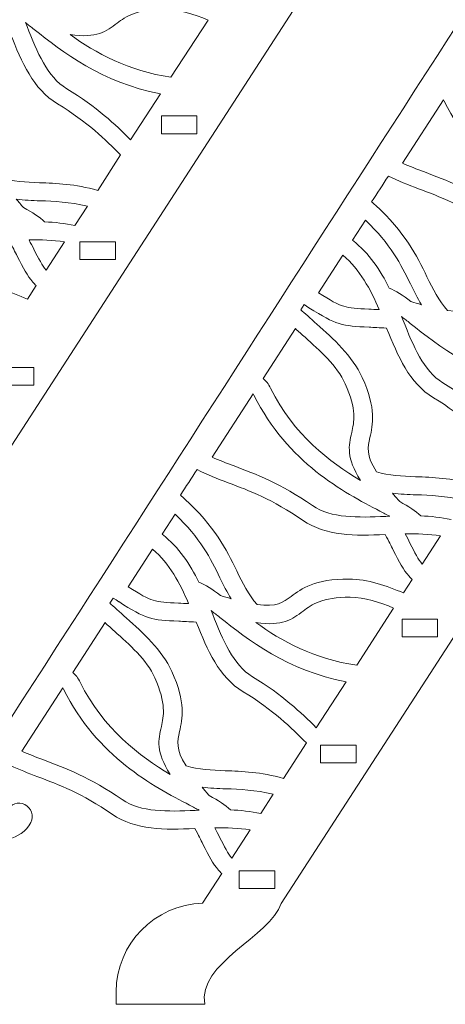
# Model space of a CAD drawing. Header units: centimetres. Extents: x -132 to 124, y -95 to 91.
# Tile 48 of 56: x 95.15 to 100.56, y 11.99 to 24.48. Entities that reach past the tile are written whole.
import ezdxf

# ---------------------------------------------------------------- set-up
doc = ezdxf.new("R2010")
doc.units = ezdxf.units.CM
doc.header["$MEASUREMENT"] = 0
doc.layers.add('Layer 1', color=7, linetype='Continuous')

msp = doc.modelspace()

# ---------------------------------------------------------------- linework, layer by layer
at = {"layer": 'Layer 1', "lineweight": 9}
for points, knots in [([(87.80346, 14.44981), (87.84525, 14.53287), (87.94625, 14.56648), (88.02983, 14.52469), (88.02983, 14.52469), (88.11341, 14.48307), (88.1465, 14.38173), (88.1047, 14.29867), (88.1047, 14.29867), (88.0455, 14.17991), (87.93928, 14.11427), (87.81913, 14.08954), (87.81913, 14.08954), (87.75645, 14.07613), (87.68854, 14.07509), (87.62411, 14.08397), (87.62411, 14.08397), (87.55968, 14.09302), (87.497, 14.112), (87.44302, 14.13864), (87.44302, 14.13864), (87.34376, 14.18862), (87.26715, 14.26837), (87.24625, 14.36989), (87.24625, 14.36989), (87.23929, 14.40367), (87.23755, 14.43884), (87.23929, 14.47471), (87.23929, 14.47471), (87.24973, 14.60583), (87.35421, 14.86458), (87.43431, 14.97254), (87.43431, 14.97254), (90.47459, 19.67157), (93.48527, 24.41343), (96.56212, 29.08791), (96.56212, 29.08791), (96.82853, 29.49275), (97.00614, 29.77084), (97.29171, 30.18979), (97.29171, 30.18979), (97.61559, 30.66446), (97.95166, 31.11476), (98.32778, 31.47938), (98.32778, 31.47938), (98.32952, 31.4813), (98.333, 31.48304), (98.33474, 31.48496), (98.33474, 31.48496), (98.53673, 31.66396), (98.7335, 31.80239), (98.92504, 31.91871), (98.92504, 31.91871), (99.11135, 32.03224), (99.29767, 32.12505), (99.48225, 32.21455), (99.48225, 32.21455), (99.48573, 32.21664), (99.49095, 32.21838), (99.49444, 32.21995)], [0, 0, 0, 0, 0.0625, 0.0625, 0.0625, 0.0625, 0.125, 0.125, 0.125, 0.125, 0.1875, 0.1875, 0.1875, 0.1875, 0.25, 0.25, 0.25, 0.25, 0.3125, 0.3125, 0.3125, 0.3125, 0.375, 0.375, 0.375, 0.375, 0.4375, 0.4375, 0.4375, 0.4375, 0.5, 0.5, 0.5, 0.5, 0.5625, 0.5625, 0.5625, 0.5625, 0.625, 0.625, 0.625, 0.625, 0.6875, 0.6875, 0.6875, 0.6875, 0.75, 0.75, 0.75, 0.75, 0.8125, 0.8125, 0.8125, 0.8125, 0.875, 0.875, 0.875, 0.875, 1, 1, 1, 1]), ([(94.99322, 14.44981), (95.03501, 14.53287), (95.136, 14.56648), (95.21959, 14.52469), (95.21959, 14.52469), (95.30317, 14.48307), (95.33625, 14.38173), (95.29446, 14.29867), (95.29446, 14.29867), (95.23526, 14.17991), (95.12904, 14.11427), (95.00889, 14.08954), (95.00889, 14.08954), (94.94621, 14.07613), (94.87829, 14.07509), (94.81213, 14.08397), (94.81213, 14.08397), (94.7477, 14.09302), (94.68501, 14.112), (94.63277, 14.13864), (94.63277, 14.13864), (94.53178, 14.18862), (94.4569, 14.26837), (94.43601, 14.36989), (94.43601, 14.36989), (94.42904, 14.40367), (94.4273, 14.43884), (94.42904, 14.47471), (94.42904, 14.47471), (94.43775, 14.60583), (94.54397, 14.86458), (94.62233, 14.97254), (94.62233, 14.97254), (97.66261, 19.67157), (100.67503, 24.41343), (103.75013, 29.08791), (103.75013, 29.08791), (104.01655, 29.49275), (104.1959, 29.77084), (104.48147, 30.18979), (104.48147, 30.18979), (104.80535, 30.66446), (105.14142, 31.11476), (105.51753, 31.47938), (105.51753, 31.47938), (105.51927, 31.4813), (105.52102, 31.48304), (105.52276, 31.48496), (105.52276, 31.48496), (105.72649, 31.66396), (105.92151, 31.80239), (106.11305, 31.91871), (106.11305, 31.91871), (106.30111, 32.03224), (106.48569, 32.12505), (106.672, 32.21455), (106.672, 32.21455), (106.67549, 32.21664), (106.67897, 32.21838), (106.68419, 32.21995)], [0, 0, 0, 0, 0.0625, 0.0625, 0.0625, 0.0625, 0.125, 0.125, 0.125, 0.125, 0.1875, 0.1875, 0.1875, 0.1875, 0.25, 0.25, 0.25, 0.25, 0.3125, 0.3125, 0.3125, 0.3125, 0.375, 0.375, 0.375, 0.375, 0.4375, 0.4375, 0.4375, 0.4375, 0.5, 0.5, 0.5, 0.5, 0.5625, 0.5625, 0.5625, 0.5625, 0.625, 0.625, 0.625, 0.625, 0.6875, 0.6875, 0.6875, 0.6875, 0.75, 0.75, 0.75, 0.75, 0.8125, 0.8125, 0.8125, 0.8125, 0.875, 0.875, 0.875, 0.875, 1, 1, 1, 1]), ([(95.35715, 28.80808), (95.35715, 28.80808), (94.89919, 28.80843), (94.89919, 28.80843), (94.89919, 28.80843), (94.89919, 28.80843), (84.83283, 13.27253), (84.83283, 13.27253)], [0, 0, 0, 0, 0.33333333, 0.33333333, 0.33333333, 0.33333333, 1, 1, 1, 1]), ([(101.8086, 28.80808), (101.8086, 28.80808), (101.35064, 28.80843), (101.35064, 28.80843), (101.35064, 28.80843), (101.35064, 28.80843), (91.28429, 13.27253), (91.28429, 13.27253)], [0, 0, 0, 0, 0.33333333, 0.33333333, 0.33333333, 0.33333333, 1, 1, 1, 1]), ([(108.99662, 28.80808), (108.99662, 28.80808), (108.5404, 28.80843), (108.5404, 28.80843), (108.5404, 28.80843), (108.5404, 28.80843), (98.47404, 13.27253), (98.47404, 13.27253)], [0, 0, 0, 0, 0.33333333, 0.33333333, 0.33333333, 0.33333333, 1, 1, 1, 1]), ([(97.07405, 23.75105), (96.53426, 23.82749), (96.11635, 24.06396), (95.79421, 24.29189), (95.79421, 24.29189), (96.1355, 24.24313), (96.25391, 24.33281), (96.39321, 24.43781), (96.39321, 24.43781), (96.50291, 24.52035), (96.63003, 24.61507), (96.99221, 24.6149), (96.99221, 24.6149), (97.17156, 24.6149), (97.36659, 24.5496), (97.5442, 24.4756)], [0, 0, 0, 0, 0.2, 0.2, 0.2, 0.2, 0.4, 0.4, 0.4, 0.4, 0.6, 0.6, 0.6, 0.6, 1, 1, 1, 1]), ([(93.96935, 24.51251), (94.01288, 24.47194), (94.07905, 24.41343), (94.15392, 24.34691), (94.15392, 24.34691), (94.35591, 24.16809), (94.60491, 23.94572), (94.7268, 23.67252), (94.7268, 23.67252), (94.9079, 23.27045), (94.86436, 23.07769), (94.82606, 22.90983), (94.82606, 22.90983), (94.7982, 22.79143), (94.77556, 22.68921), (94.9079, 22.47504), (94.9079, 22.47504), (95.06984, 22.42593), (95.23003, 22.42001), (95.4059, 22.41339), (95.4059, 22.41339), (95.62182, 22.40538), (95.85515, 22.39668), (96.14421, 22.31553)], [0, 0, 0, 0, 0.14285714, 0.14285714, 0.14285714, 0.14285714, 0.28571429, 0.28571429, 0.28571429, 0.28571429, 0.42857143, 0.42857143, 0.42857143, 0.42857143, 0.57142857, 0.57142857, 0.57142857, 0.57142857, 0.71428571, 0.71428571, 0.71428571, 0.71428571, 1, 1, 1, 1]), ([(96.435, 22.76513), (96.24346, 22.95876), (96.01709, 23.18147), (95.63401, 23.41411), (95.63401, 23.41411), (95.32232, 23.60374), (95.18128, 23.9398), (95.03849, 24.29781), (95.03849, 24.29781), (94.94272, 24.30391), (94.87481, 24.30721), (94.81735, 24.31), (94.81735, 24.31), (94.64148, 24.31818), (94.54223, 24.32289), (94.43427, 24.35649), (94.43427, 24.35649), (94.32805, 24.38958), (94.22706, 24.44617), (94.05293, 24.55761)], [0, 0, 0, 0, 0.16666667, 0.16666667, 0.16666667, 0.16666667, 0.33333333, 0.33333333, 0.33333333, 0.33333333, 0.5, 0.5, 0.5, 0.5, 0.66666667, 0.66666667, 0.66666667, 0.66666667, 1, 1, 1, 1]), ([(95.22829, 24.44373), (95.26138, 24.41726), (95.29794, 24.38818), (95.33799, 24.35736), (95.33799, 24.35736), (95.68799, 24.0812), (96.19819, 23.67826), (96.93997, 23.54262)], [0, 0, 0, 0, 0.33333333, 0.33333333, 0.33333333, 0.33333333, 1, 1, 1, 1]), ([(96.56037, 22.95859), (96.36709, 23.15257), (96.1355, 23.37232), (95.75068, 23.60582), (95.75068, 23.60582), (95.50342, 23.7561), (95.37804, 24.06744), (95.24745, 24.39654)], [0, 0, 0, 0, 0.33333333, 0.33333333, 0.33333333, 0.33333333, 1, 1, 1, 1]), ([(102.26656, 21.91173), (102.22825, 21.9321), (102.18646, 21.9537), (102.14293, 21.97668), (102.14293, 21.97668), (101.68149, 22.21802), (100.97104, 22.58857), (100.54269, 23.44615), (100.54269, 23.44615), (100.54095, 23.45259), (100.53746, 23.45834), (100.53398, 23.46356)], [0, 0, 0, 0, 0.25, 0.25, 0.25, 0.25, 0.5, 0.5, 0.5, 0.5, 1, 1, 1, 1]), ([(96.95216, 23.26035), (97.10191, 23.26035), (97.25166, 23.26035), (97.40141, 23.26035), (97.40141, 23.26035), (97.40141, 23.18531), (97.40141, 23.11026), (97.40141, 23.03521), (97.40141, 23.03521), (97.25166, 23.03521), (97.10191, 23.03521), (96.95216, 23.03521), (96.95216, 23.03521), (96.95216, 23.11026), (96.95216, 23.18531), (96.95216, 23.26035)], [0, 0, 0, 0, 0.2, 0.2, 0.2, 0.2, 0.4, 0.4, 0.4, 0.4, 0.6, 0.6, 0.6, 0.6, 1, 1, 1, 1]), ([(100.01334, 22.66083), (100.1004, 22.62148), (100.19269, 22.58683), (100.2902, 22.54991), (100.2902, 22.54991), (100.56358, 22.44648), (100.8805, 22.3272), (101.28796, 22.04685), (101.28796, 22.04685), (101.52477, 21.88265), (101.86084, 21.89589), (102.21432, 21.90964)], [0, 0, 0, 0, 0.25, 0.25, 0.25, 0.25, 0.5, 0.5, 0.5, 0.5, 1, 1, 1, 1]), ([(95.36237, 21.10883), (95.34844, 21.12293), (95.33451, 21.13703), (95.32232, 21.15166), (95.32232, 21.15166), (95.24745, 21.23646), (95.20217, 21.32527), (95.12207, 21.48216), (95.12207, 21.48216), (95.09596, 21.53405), (95.06461, 21.59499), (95.02108, 21.6791), (95.02108, 21.6791), (94.63626, 21.66395), (94.27059, 21.65524), (93.97109, 21.86228), (93.97109, 21.86228), (93.59149, 22.12399), (93.2885, 22.23805), (93.02905, 22.33643), (93.02905, 22.33643), (92.89149, 22.38797), (92.76612, 22.43551), (92.64423, 22.49715)], [0, 0, 0, 0, 0.14285714, 0.14285714, 0.14285714, 0.14285714, 0.28571429, 0.28571429, 0.28571429, 0.28571429, 0.42857143, 0.42857143, 0.42857143, 0.42857143, 0.57142857, 0.57142857, 0.57142857, 0.57142857, 0.71428571, 0.71428571, 0.71428571, 0.71428571, 1, 1, 1, 1]), ([(99.83399, 22.49715), (99.76259, 22.38849), (99.6912, 22.27966), (99.61981, 22.17118), (99.61981, 22.17118), (99.63548, 22.15673), (99.65289, 22.14228), (99.66856, 22.128)], [0, 0, 0, 0, 0.33333333, 0.33333333, 0.33333333, 0.33333333, 1, 1, 1, 1]), ([(102.55213, 21.10883), (102.53646, 21.12293), (102.52427, 21.13703), (102.51034, 21.15166), (102.51034, 21.15166), (102.43546, 21.23646), (102.39193, 21.32527), (102.31183, 21.48216), (102.31183, 21.48216), (102.28571, 21.53405), (102.25437, 21.59499), (102.21084, 21.6791), (102.21084, 21.6791), (101.82427, 21.66395), (101.46034, 21.65524), (101.1591, 21.86228), (101.1591, 21.86228), (100.7795, 22.12399), (100.47826, 22.23805), (100.21707, 22.33643), (100.21707, 22.33643), (100.08125, 22.38797), (99.95588, 22.43551), (99.83399, 22.49715)], [0, 0, 0, 0, 0.14285714, 0.14285714, 0.14285714, 0.14285714, 0.28571429, 0.28571429, 0.28571429, 0.28571429, 0.42857143, 0.42857143, 0.42857143, 0.42857143, 0.57142857, 0.57142857, 0.57142857, 0.57142857, 0.71428571, 0.71428571, 0.71428571, 0.71428571, 1, 1, 1, 1]), ([(92.47881, 22.128), (92.85492, 21.78845), (93.00293, 21.48773), (93.13527, 21.22027), (93.13527, 21.22027), (93.21189, 21.06303), (93.28328, 20.91815), (93.39472, 20.79087), (93.39472, 20.79087), (93.64373, 20.75726), (93.72905, 20.82029), (93.82482, 20.89325), (93.82482, 20.89325), (93.96238, 20.99669), (94.12084, 21.11579), (94.56138, 21.11544), (94.56138, 21.11544), (94.7982, 21.11527), (95.04023, 21.0289), (95.25267, 20.93818)], [0, 0, 0, 0, 0.16666667, 0.16666667, 0.16666667, 0.16666667, 0.33333333, 0.33333333, 0.33333333, 0.33333333, 0.5, 0.5, 0.5, 0.5, 0.66666667, 0.66666667, 0.66666667, 0.66666667, 1, 1, 1, 1]), ([(96.01361, 22.11476), (95.7855, 22.17031), (95.59222, 22.17745), (95.41287, 22.18389), (95.41287, 22.18389), (95.31013, 22.1879), (95.21088, 22.19155), (95.11163, 22.20322), (95.11163, 22.20322), (95.13949, 22.17014), (95.17083, 22.13514), (95.20391, 22.09822), (95.20391, 22.09822), (95.3171, 22.03606), (95.40939, 21.97929), (95.47033, 21.91591), (95.47033, 21.91591), (95.59919, 21.91138), (95.72804, 21.89867), (95.85515, 21.87029)], [0, 0, 0, 0, 0.16666667, 0.16666667, 0.16666667, 0.16666667, 0.33333333, 0.33333333, 0.33333333, 0.33333333, 0.5, 0.5, 0.5, 0.5, 0.66666667, 0.66666667, 0.66666667, 0.66666667, 1, 1, 1, 1]), ([(99.66856, 22.128), (100.04294, 21.78845), (100.19269, 21.48773), (100.32329, 21.22027), (100.32329, 21.22027), (100.40164, 21.06303), (100.47304, 20.91815), (100.58448, 20.79087), (100.58448, 20.79087), (100.83348, 20.75726), (100.91706, 20.82029), (101.01458, 20.89325), (101.01458, 20.89325), (101.15214, 20.99669), (101.31059, 21.11579), (101.75114, 21.11544), (101.75114, 21.11544), (101.98795, 21.11527), (102.22999, 21.0289), (102.44069, 20.93818)], [0, 0, 0, 0, 0.16666667, 0.16666667, 0.16666667, 0.16666667, 0.33333333, 0.33333333, 0.33333333, 0.33333333, 0.5, 0.5, 0.5, 0.5, 0.66666667, 0.66666667, 0.66666667, 0.66666667, 1, 1, 1, 1]), ([(99.54319, 21.93611), (99.86185, 21.63852), (99.99418, 21.37106), (100.11259, 21.13251), (100.11259, 21.13251), (100.15786, 21.04004), (100.2014, 20.95124), (100.25189, 20.86557), (100.25189, 20.86557), (100.2101, 20.87758), (100.16657, 20.89099), (100.11956, 20.90597), (100.11956, 20.90597), (100.01682, 20.98485), (99.92627, 21.04527), (99.84443, 21.07574), (99.84443, 21.07574), (99.73299, 21.30211), (99.59195, 21.51576), (99.37951, 21.68258)], [0, 0, 0, 0, 0.16666667, 0.16666667, 0.16666667, 0.16666667, 0.33333333, 0.33333333, 0.33333333, 0.33333333, 0.5, 0.5, 0.5, 0.5, 0.66666667, 0.66666667, 0.66666667, 0.66666667, 1, 1, 1, 1]), ([(95.72108, 21.6629), (95.57481, 21.68623), (95.42332, 21.68989), (95.27357, 21.68728), (95.27357, 21.68728), (95.29446, 21.64636), (95.31536, 21.60753), (95.33277, 21.57218), (95.33277, 21.57218), (95.39894, 21.44158), (95.43725, 21.36497), (95.48949, 21.30385)], [0, 0, 0, 0, 0.25, 0.25, 0.25, 0.25, 0.5, 0.5, 0.5, 0.5, 1, 1, 1, 1]), ([(95.91784, 21.66447), (96.06933, 21.66447), (96.21908, 21.66447), (96.36883, 21.66447), (96.36883, 21.66447), (96.36883, 21.58942), (96.36883, 21.51437), (96.36883, 21.43949), (96.36883, 21.43949), (96.21908, 21.43949), (96.06933, 21.43949), (95.91784, 21.43949), (95.91784, 21.43949), (95.91784, 21.51437), (95.91784, 21.58942), (95.91784, 21.66447)], [0, 0, 0, 0, 0.2, 0.2, 0.2, 0.2, 0.4, 0.4, 0.4, 0.4, 0.6, 0.6, 0.6, 0.6, 1, 1, 1, 1]), ([(99.25588, 21.49226), (99.47354, 21.31168), (99.60588, 21.06059), (99.71558, 20.80306), (99.71558, 20.80306), (99.67031, 20.80532), (99.62503, 20.80741), (99.58672, 20.80932), (99.58672, 20.80932), (99.43349, 20.81664), (99.34643, 20.82064), (99.26633, 20.84554), (99.26633, 20.84554), (99.18623, 20.87027), (99.10091, 20.91955), (98.94767, 21.01636)], [0, 0, 0, 0, 0.2, 0.2, 0.2, 0.2, 0.4, 0.4, 0.4, 0.4, 0.6, 0.6, 0.6, 0.6, 1, 1, 1, 1]), ([(98.82578, 20.8283), (98.82578, 20.8283), (98.82578, 20.82813), (98.82578, 20.82813), (98.82578, 20.82813), (98.82578, 20.82813), (98.7927, 20.84937), (98.7927, 20.84937), (98.7927, 20.84937), (98.7927, 20.84937), (98.76658, 20.86661), (98.76658, 20.86661)], [0, 0, 0, 0, 0.25, 0.25, 0.25, 0.25, 0.5, 0.5, 0.5, 0.5, 1, 1, 1, 1]), ([(98.72305, 20.80079), (98.76658, 20.76039), (98.84145, 20.69457), (98.92678, 20.61761), (98.92678, 20.61761), (99.12877, 20.43895), (99.37777, 20.21659), (99.5014, 19.94321), (99.5014, 19.94321), (99.68075, 19.54115), (99.63722, 19.34856), (99.59891, 19.18053), (99.59891, 19.18053), (99.57105, 19.06212), (99.54842, 18.96008), (99.68075, 18.74573), (99.68075, 18.74573), (99.84269, 18.69663), (100.00463, 18.69071), (100.17876, 18.68426), (100.17876, 18.68426), (100.39468, 18.67625), (100.62975, 18.66755), (100.91706, 18.58623)], [0, 0, 0, 0, 0.14285714, 0.14285714, 0.14285714, 0.14285714, 0.28571429, 0.28571429, 0.28571429, 0.28571429, 0.42857143, 0.42857143, 0.42857143, 0.42857143, 0.57142857, 0.57142857, 0.57142857, 0.57142857, 0.71428571, 0.71428571, 0.71428571, 0.71428571, 1, 1, 1, 1]), ([(101.20786, 19.03583), (101.01632, 19.22963), (100.78995, 19.45217), (100.40687, 19.68498), (100.40687, 19.68498), (100.09518, 19.8746), (99.95588, 20.21067), (99.81135, 20.56868), (99.81135, 20.56868), (99.71558, 20.57477), (99.64767, 20.57808), (99.59021, 20.58069), (99.59021, 20.58069), (99.41434, 20.58905), (99.31508, 20.59375), (99.20712, 20.62736), (99.20712, 20.62736), (99.10091, 20.66027), (99.00165, 20.71686), (98.82578, 20.8283)], [0, 0, 0, 0, 0.16666667, 0.16666667, 0.16666667, 0.16666667, 0.33333333, 0.33333333, 0.33333333, 0.33333333, 0.5, 0.5, 0.5, 0.5, 0.66666667, 0.66666667, 0.66666667, 0.66666667, 1, 1, 1, 1]), ([(100.00115, 20.71442), (100.03423, 20.68796), (100.07254, 20.65888), (100.11085, 20.62823), (100.11085, 20.62823), (100.46085, 20.35189), (100.97104, 19.94896), (101.71283, 19.81331)], [0, 0, 0, 0, 0.33333333, 0.33333333, 0.33333333, 0.33333333, 1, 1, 1, 1]), ([(101.33323, 19.22928), (101.13995, 19.42344), (100.90836, 19.64301), (100.52353, 19.87652), (100.52353, 19.87652), (100.27627, 20.02697), (100.15264, 20.33813), (100.0203, 20.66724)], [0, 0, 0, 0, 0.33333333, 0.33333333, 0.33333333, 0.33333333, 1, 1, 1, 1]), ([(98.24419, 19.93015), (98.28076, 19.9002), (98.3121, 19.85963), (98.33822, 19.80652), (98.33822, 19.80652), (98.63598, 19.21135), (99.08872, 18.86779), (99.47876, 18.63794), (99.47876, 18.63794), (99.29593, 18.92874), (99.32901, 19.07431), (99.36732, 19.24426), (99.36732, 19.24426), (99.39867, 19.37816), (99.43349, 19.53175), (99.28548, 19.86329), (99.28548, 19.86329), (99.18275, 20.08878), (98.95638, 20.2906), (98.77529, 20.45271), (98.77529, 20.45271), (98.73175, 20.49084), (98.6917, 20.52706), (98.6534, 20.56206)], [0, 0, 0, 0, 0.14285714, 0.14285714, 0.14285714, 0.14285714, 0.28571429, 0.28571429, 0.28571429, 0.28571429, 0.42857143, 0.42857143, 0.42857143, 0.42857143, 0.57142857, 0.57142857, 0.57142857, 0.57142857, 0.71428571, 0.71428571, 0.71428571, 0.71428571, 1, 1, 1, 1]), ([(94.88526, 20.06858), (95.03501, 20.06858), (95.18476, 20.06858), (95.33451, 20.06858), (95.33451, 20.06858), (95.33451, 19.99371), (95.33451, 19.91866), (95.33451, 19.84343), (95.33451, 19.84343), (95.18476, 19.84343), (95.03501, 19.84343), (94.88526, 19.84343), (94.88526, 19.84343), (94.88526, 19.91866), (94.88526, 19.99371), (94.88526, 20.06858)], [0, 0, 0, 0, 0.2, 0.2, 0.2, 0.2, 0.4, 0.4, 0.4, 0.4, 0.6, 0.6, 0.6, 0.6, 1, 1, 1, 1]), ([(99.84966, 18.18243), (99.81135, 18.2028), (99.76956, 18.22456), (99.72603, 18.24738), (99.72603, 18.24738), (99.26459, 18.48872), (98.55588, 18.85926), (98.12753, 19.71702), (98.12753, 19.71702), (98.12405, 19.72329), (98.12056, 19.72921), (98.11708, 19.73443)], [0, 0, 0, 0, 0.25, 0.25, 0.25, 0.25, 0.5, 0.5, 0.5, 0.5, 1, 1, 1, 1]), ([(97.59644, 18.9317), (97.68524, 18.89235), (97.77753, 18.85752), (97.87504, 18.82061), (97.87504, 18.82061), (98.14842, 18.71735), (98.46534, 18.5979), (98.87106, 18.31772), (98.87106, 18.31772), (99.10961, 18.15352), (99.44394, 18.16658), (99.79916, 18.18051)], [0, 0, 0, 0, 0.25, 0.25, 0.25, 0.25, 0.5, 0.5, 0.5, 0.5, 1, 1, 1, 1]), ([(97.4049, 18.77376), (97.33525, 18.66581), (97.26385, 18.55802), (97.1942, 18.45041), (97.1942, 18.45041), (97.21336, 18.433), (97.23251, 18.41593), (97.25166, 18.39887)], [0, 0, 0, 0, 0.33333333, 0.33333333, 0.33333333, 0.33333333, 1, 1, 1, 1]), ([(100.13523, 17.37952), (100.1213, 17.39362), (100.10737, 17.40773), (100.09518, 17.42253), (100.09518, 17.42253), (100.0203, 17.50716), (99.97503, 17.59596), (99.89493, 17.75285), (99.89493, 17.75285), (99.86881, 17.80492), (99.83921, 17.86569), (99.79394, 17.94979), (99.79394, 17.94979), (99.40911, 17.93481), (99.04518, 17.92593), (98.74394, 18.13315), (98.74394, 18.13315), (98.36434, 18.39469), (98.0631, 18.50874), (97.80191, 18.60712), (97.80191, 18.60712), (97.66087, 18.66023), (97.53201, 18.70916), (97.4049, 18.77376)], [0, 0, 0, 0, 0.14285714, 0.14285714, 0.14285714, 0.14285714, 0.28571429, 0.28571429, 0.28571429, 0.28571429, 0.42857143, 0.42857143, 0.42857143, 0.42857143, 0.57142857, 0.57142857, 0.57142857, 0.57142857, 0.71428571, 0.71428571, 0.71428571, 0.71428571, 1, 1, 1, 1]), ([(97.25166, 18.39887), (97.62778, 18.05932), (97.77579, 17.75842), (97.90813, 17.49114), (97.90813, 17.49114), (97.98474, 17.33372), (98.05614, 17.18902), (98.16758, 17.06174), (98.16758, 17.06174), (98.41658, 17.02813), (98.5019, 17.09099), (98.59768, 17.16412), (98.59768, 17.16412), (98.73524, 17.26756), (98.89369, 17.38648), (99.33424, 17.38614), (99.33424, 17.38614), (99.57279, 17.38614), (99.81309, 17.29959), (100.02553, 17.20905)], [0, 0, 0, 0, 0.16666667, 0.16666667, 0.16666667, 0.16666667, 0.33333333, 0.33333333, 0.33333333, 0.33333333, 0.5, 0.5, 0.5, 0.5, 0.66666667, 0.66666667, 0.66666667, 0.66666667, 1, 1, 1, 1]), ([(100.78647, 18.38563), (100.55836, 18.44101), (100.36508, 18.44814), (100.18573, 18.45476), (100.18573, 18.45476), (100.08299, 18.45859), (99.98374, 18.46225), (99.88448, 18.47409), (99.88448, 18.47409), (99.91234, 18.44083), (99.94369, 18.40601), (99.97677, 18.36926), (99.97677, 18.36926), (100.08995, 18.30693), (100.18224, 18.24999), (100.24319, 18.18678), (100.24319, 18.18678), (100.37204, 18.18208), (100.5009, 18.16937), (100.62801, 18.14116)], [0, 0, 0, 0, 0.16666667, 0.16666667, 0.16666667, 0.16666667, 0.33333333, 0.33333333, 0.33333333, 0.33333333, 0.5, 0.5, 0.5, 0.5, 0.66666667, 0.66666667, 0.66666667, 0.66666667, 1, 1, 1, 1]), ([(97.12803, 18.20698), (97.44669, 17.90939), (97.57902, 17.64193), (97.69569, 17.40338), (97.69569, 17.40338), (97.74096, 17.31074), (97.7845, 17.22193), (97.83673, 17.13644), (97.83673, 17.13644), (97.79494, 17.14828), (97.74967, 17.16169), (97.70266, 17.17683), (97.70266, 17.17683), (97.59992, 17.25554), (97.51111, 17.31614), (97.42753, 17.34661), (97.42753, 17.34661), (97.31609, 17.5728), (97.17679, 17.78663), (96.96435, 17.95345)], [0, 0, 0, 0, 0.16666667, 0.16666667, 0.16666667, 0.16666667, 0.33333333, 0.33333333, 0.33333333, 0.33333333, 0.5, 0.5, 0.5, 0.5, 0.66666667, 0.66666667, 0.66666667, 0.66666667, 1, 1, 1, 1]), ([(100.49393, 17.9336), (100.34766, 17.95693), (100.19791, 17.96076), (100.04816, 17.95815), (100.04816, 17.95815), (100.06906, 17.91723), (100.08821, 17.87822), (100.10563, 17.84288), (100.10563, 17.84288), (100.17179, 17.71228), (100.2101, 17.63584), (100.26234, 17.57454)], [0, 0, 0, 0, 0.25, 0.25, 0.25, 0.25, 0.5, 0.5, 0.5, 0.5, 1, 1, 1, 1]), ([(96.84072, 17.76312), (97.05838, 17.58238), (97.18898, 17.33129), (97.29868, 17.07375), (97.29868, 17.07375), (97.2534, 17.07619), (97.20987, 17.07828), (97.16982, 17.08019), (97.16982, 17.08019), (97.01659, 17.08733), (96.92953, 17.09151), (96.84943, 17.11624), (96.84943, 17.11624), (96.77107, 17.14096), (96.68401, 17.19024), (96.53251, 17.28723)], [0, 0, 0, 0, 0.2, 0.2, 0.2, 0.2, 0.4, 0.4, 0.4, 0.4, 0.6, 0.6, 0.6, 0.6, 1, 1, 1, 1]), ([(96.41062, 17.09917), (96.41062, 17.09917), (96.41062, 17.09882), (96.41062, 17.09882), (96.41062, 17.09882), (96.41062, 17.09882), (96.37754, 17.12024), (96.37754, 17.12024), (96.37754, 17.12024), (96.37754, 17.12024), (96.34097, 17.14358), (96.34097, 17.14358)], [0, 0, 0, 0, 0.25, 0.25, 0.25, 0.25, 0.5, 0.5, 0.5, 0.5, 1, 1, 1, 1]), ([(99.43175, 16.29261), (98.89195, 16.36923), (98.4723, 16.60552), (98.15191, 16.83345), (98.15191, 16.83345), (98.49146, 16.7847), (98.61161, 16.87437), (98.75091, 16.9792), (98.75091, 16.9792), (98.86061, 17.06174), (98.98598, 17.15664), (99.34991, 17.15629), (99.34991, 17.15629), (99.52926, 17.15629), (99.72254, 17.09116), (99.90015, 17.01716)], [0, 0, 0, 0, 0.2, 0.2, 0.2, 0.2, 0.4, 0.4, 0.4, 0.4, 0.6, 0.6, 0.6, 0.6, 1, 1, 1, 1]), ([(96.29918, 17.07915), (96.34097, 17.0398), (96.41933, 16.97032), (96.51162, 16.8883), (96.51162, 16.8883), (96.71187, 16.70965), (96.96261, 16.48729), (97.0845, 16.21408), (97.0845, 16.21408), (97.26559, 15.81184), (97.22032, 15.61926), (97.18201, 15.4514), (97.18201, 15.4514), (97.15589, 15.33299), (97.13152, 15.23078), (97.26559, 15.0166), (97.26559, 15.0166), (97.42579, 14.96749), (97.58773, 14.96157), (97.7636, 14.95496), (97.7636, 14.95496), (97.97778, 14.94695), (98.21285, 14.93824), (98.5019, 14.8571)], [0, 0, 0, 0, 0.14285714, 0.14285714, 0.14285714, 0.14285714, 0.28571429, 0.28571429, 0.28571429, 0.28571429, 0.42857143, 0.42857143, 0.42857143, 0.42857143, 0.57142857, 0.57142857, 0.57142857, 0.57142857, 0.71428571, 0.71428571, 0.71428571, 0.71428571, 1, 1, 1, 1]), ([(98.7927, 15.30652), (98.59942, 15.50033), (98.37479, 15.72286), (97.99171, 15.95567), (97.99171, 15.95567), (97.68002, 16.1453), (97.53898, 16.48137), (97.39445, 16.83937), (97.39445, 16.83937), (97.30042, 16.84564), (97.23251, 16.84878), (97.17331, 16.85156), (97.17331, 16.85156), (96.99744, 16.85975), (96.89818, 16.86445), (96.79022, 16.89805), (96.79022, 16.89805), (96.68575, 16.93097), (96.58475, 16.98773), (96.41062, 17.09917)], [0, 0, 0, 0, 0.16666667, 0.16666667, 0.16666667, 0.16666667, 0.33333333, 0.33333333, 0.33333333, 0.33333333, 0.5, 0.5, 0.5, 0.5, 0.66666667, 0.66666667, 0.66666667, 0.66666667, 1, 1, 1, 1]), ([(97.58425, 16.98529), (97.61907, 16.95883), (97.65564, 16.92957), (97.69395, 16.89893), (97.69395, 16.89893), (98.04395, 16.62276), (98.55588, 16.21965), (99.29593, 16.08418)], [0, 0, 0, 0, 0.33333333, 0.33333333, 0.33333333, 0.33333333, 1, 1, 1, 1]), ([(98.91807, 15.50015), (98.72305, 15.69413), (98.49146, 15.91371), (98.10837, 16.14739), (98.10837, 16.14739), (97.86111, 16.29766), (97.73574, 16.609), (97.6034, 16.9381)], [0, 0, 0, 0, 0.33333333, 0.33333333, 0.33333333, 0.33333333, 1, 1, 1, 1]), ([(100.00811, 16.87681), (100.15786, 16.87681), (100.30762, 16.87681), (100.45737, 16.87681), (100.45737, 16.87681), (100.45737, 16.80194), (100.45737, 16.72689), (100.45737, 16.65184), (100.45737, 16.65184), (100.30762, 16.65184), (100.15786, 16.65184), (100.00811, 16.65184), (100.00811, 16.65184), (100.00811, 16.72689), (100.00811, 16.80194), (100.00811, 16.87681)], [0, 0, 0, 0, 0.2, 0.2, 0.2, 0.2, 0.4, 0.4, 0.4, 0.4, 0.6, 0.6, 0.6, 0.6, 1, 1, 1, 1]), ([(95.82904, 16.20102), (95.86386, 16.1709), (95.8952, 16.1305), (95.92132, 16.07721), (95.92132, 16.07721), (96.21908, 15.48222), (96.67356, 15.13866), (97.06361, 14.90864), (97.06361, 14.90864), (96.87903, 15.19943), (96.91385, 15.345), (96.95216, 15.51513), (96.95216, 15.51513), (96.98176, 15.64886), (97.01659, 15.80244), (96.86858, 16.13415), (96.86858, 16.13415), (96.76759, 16.35965), (96.54122, 16.56129), (96.35839, 16.7234), (96.35839, 16.7234), (96.31659, 16.76154), (96.2748, 16.79776), (96.23824, 16.83276)], [0, 0, 0, 0, 0.14285714, 0.14285714, 0.14285714, 0.14285714, 0.28571429, 0.28571429, 0.28571429, 0.28571429, 0.42857143, 0.42857143, 0.42857143, 0.42857143, 0.57142857, 0.57142857, 0.57142857, 0.57142857, 0.71428571, 0.71428571, 0.71428571, 0.71428571, 1, 1, 1, 1]), ([(97.43276, 14.45329), (97.39619, 14.47349), (97.3544, 14.49543), (97.30913, 14.51824), (97.30913, 14.51824), (96.84769, 14.75959), (96.13898, 15.13013), (95.71063, 15.98771), (95.71063, 15.98771), (95.70715, 15.99415), (95.7054, 16.00008), (95.70192, 16.00513)], [0, 0, 0, 0, 0.25, 0.25, 0.25, 0.25, 0.5, 0.5, 0.5, 0.5, 1, 1, 1, 1]), ([(98.97379, 15.28093), (99.12528, 15.28093), (99.27503, 15.28093), (99.42478, 15.28093), (99.42478, 15.28093), (99.42478, 15.20605), (99.42478, 15.13118), (99.42478, 15.05595), (99.42478, 15.05595), (99.27503, 15.05595), (99.12528, 15.05595), (98.97379, 15.05595), (98.97379, 15.05595), (98.97379, 15.13118), (98.97379, 15.20605), (98.97379, 15.28093)], [0, 0, 0, 0, 0.2, 0.2, 0.2, 0.2, 0.4, 0.4, 0.4, 0.4, 0.6, 0.6, 0.6, 0.6, 1, 1, 1, 1]), ([(95.18128, 15.20239), (95.26834, 15.16304), (95.36063, 15.12839), (95.45814, 15.0913), (95.45814, 15.0913), (95.73152, 14.98822), (96.04844, 14.86859), (96.4559, 14.58842), (96.4559, 14.58842), (96.69271, 14.42421), (97.02878, 14.43745), (97.38226, 14.4512)], [0, 0, 0, 0, 0.25, 0.25, 0.25, 0.25, 0.5, 0.5, 0.5, 0.5, 1, 1, 1, 1]), ([(97.72007, 13.65039), (97.7044, 13.66432), (97.69221, 13.6786), (97.67828, 13.69322), (97.67828, 13.69322), (97.6034, 13.77785), (97.55813, 13.86666), (97.47977, 14.02372), (97.47977, 14.02372), (97.45365, 14.07561), (97.42231, 14.13655), (97.37878, 14.22066), (97.37878, 14.22066), (96.99221, 14.20551), (96.62828, 14.1968), (96.32704, 14.40384), (96.32704, 14.40384), (95.94744, 14.66556), (95.6462, 14.77944), (95.38501, 14.87799), (95.38501, 14.87799), (95.26312, 14.92448), (95.14819, 14.96784), (95.03675, 15.0213), (95.03675, 15.0213), (94.98974, 14.94033), (94.94446, 14.85936), (94.89919, 14.77857), (94.89919, 14.77857), (94.887, 14.75889), (94.87133, 14.72998), (94.86436, 14.71605), (94.86436, 14.71605), (94.86088, 14.70961), (94.85392, 14.69411), (94.83825, 14.6626), (94.83825, 14.6626), (94.76685, 14.51494), (94.80342, 14.42996), (94.85914, 14.41708), (94.85914, 14.41708), (94.887, 14.41324), (94.91486, 14.41342), (94.93924, 14.41882), (94.93924, 14.41882), (94.96536, 14.42404), (94.98625, 14.43397), (94.99322, 14.44981)], [0, 0, 0, 0, 0.07692308, 0.07692308, 0.07692308, 0.07692308, 0.15384615, 0.15384615, 0.15384615, 0.15384615, 0.23076923, 0.23076923, 0.23076923, 0.23076923, 0.30769231, 0.30769231, 0.30769231, 0.30769231, 0.38461538, 0.38461538, 0.38461538, 0.38461538, 0.46153846, 0.46153846, 0.46153846, 0.46153846, 0.53846154, 0.53846154, 0.53846154, 0.53846154, 0.61538462, 0.61538462, 0.61538462, 0.61538462, 0.69230769, 0.69230769, 0.69230769, 0.69230769, 0.76923077, 0.76923077, 0.76923077, 0.76923077, 0.84615385, 0.84615385, 0.84615385, 0.84615385, 1, 1, 1, 1]), ([(98.37131, 14.6565), (98.14146, 14.7117), (97.94818, 14.71901), (97.77057, 14.72563), (97.77057, 14.72563), (97.66609, 14.72929), (97.56858, 14.73312), (97.46932, 14.74478), (97.46932, 14.74478), (97.49718, 14.71153), (97.52679, 14.6767), (97.55987, 14.63996), (97.55987, 14.63996), (97.6748, 14.57762), (97.76534, 14.52068), (97.82803, 14.45747), (97.82803, 14.45747), (97.95688, 14.45295), (98.08574, 14.44006), (98.21285, 14.41185)], [0, 0, 0, 0, 0.16666667, 0.16666667, 0.16666667, 0.16666667, 0.33333333, 0.33333333, 0.33333333, 0.33333333, 0.5, 0.5, 0.5, 0.5, 0.66666667, 0.66666667, 0.66666667, 0.66666667, 1, 1, 1, 1]), ([(98.07877, 14.20464), (97.93251, 14.2278), (97.78101, 14.23145), (97.63126, 14.22884), (97.63126, 14.22884), (97.65216, 14.18792), (97.67131, 14.14909), (97.69047, 14.11374), (97.69047, 14.11374), (97.75664, 13.98297), (97.79494, 13.90653), (97.84544, 13.84541)], [0, 0, 0, 0, 0.25, 0.25, 0.25, 0.25, 0.5, 0.5, 0.5, 0.5, 1, 1, 1, 1]), ([(97.94121, 13.46007), (97.94121, 13.46007), (98.39123, 13.46007), (98.39123, 13.46007), (98.39123, 13.46007), (98.39123, 13.46007), (98.39123, 13.685), (98.39123, 13.685), (98.39123, 13.685), (98.39123, 13.685), (97.94121, 13.685), (97.94121, 13.685), (97.94121, 13.685), (97.94121, 13.685), (97.94121, 13.46007), (97.94121, 13.46007)], [0, 0, 0, 0, 0.2, 0.2, 0.2, 0.2, 0.4, 0.4, 0.4, 0.4, 0.6, 0.6, 0.6, 0.6, 1, 1, 1, 1]), ([(97.50415, 11.99182), (97.50415, 11.99182), (96.37928, 11.99286), (96.37928, 11.99286), (96.37928, 11.99286), (96.37928, 11.99286), (96.37928, 12.1494), (96.37928, 12.1494)], [0, 0, 0, 0, 0.33333333, 0.33333333, 0.33333333, 0.33333333, 1, 1, 1, 1])]:
    msp.add_open_spline(points, degree=3, knots=knots, dxfattribs=at)
for points in [[(95.24745, 24.39654), (95.24745, 24.39654), (95.22829, 24.44373), (95.22829, 24.44373)], [(97.5442, 24.4756), (97.5442, 24.4756), (97.07405, 23.75105), (97.07405, 23.75105)], [(96.93997, 23.54262), (96.93997, 23.54262), (96.56037, 22.95859), (96.56037, 22.95859)], [(100.53398, 23.46356), (100.53398, 23.46356), (100.01334, 22.66083), (100.01334, 22.66083)], [(96.14421, 22.31553), (96.14421, 22.31553), (96.435, 22.76513), (96.435, 22.76513)], [(95.85515, 21.87029), (95.85515, 21.87029), (96.01361, 22.11476), (96.01361, 22.11476)], [(99.37951, 21.68258), (99.37951, 21.68258), (99.54319, 21.93611), (99.54319, 21.93611)], [(95.48949, 21.30385), (95.48949, 21.30385), (95.72108, 21.6629), (95.72108, 21.6629)], [(98.94767, 21.01636), (98.94767, 21.01636), (99.25588, 21.49226), (99.25588, 21.49226)], [(95.25267, 20.93818), (95.25267, 20.93818), (95.36237, 21.10883), (95.36237, 21.10883)], [(98.76658, 20.86661), (98.76658, 20.86661), (98.72305, 20.80079), (98.72305, 20.80079)], [(100.0203, 20.66724), (100.0203, 20.66724), (100.00115, 20.71442), (100.00115, 20.71442)], [(98.6534, 20.56206), (98.6534, 20.56206), (98.24419, 19.93015), (98.24419, 19.93015)], [(98.11708, 19.73443), (98.11708, 19.73443), (97.59644, 18.9317), (97.59644, 18.9317)], [(96.96435, 17.95345), (96.96435, 17.95345), (97.12803, 18.20698), (97.12803, 18.20698)], [(99.79916, 18.18051), (99.79916, 18.18051), (99.84966, 18.18243), (99.84966, 18.18243)], [(100.26234, 17.57454), (100.26234, 17.57454), (100.49393, 17.9336), (100.49393, 17.9336)], [(96.53251, 17.28723), (96.53251, 17.28723), (96.84072, 17.76312), (96.84072, 17.76312)], [(100.02553, 17.20905), (100.02553, 17.20905), (100.13523, 17.37952), (100.13523, 17.37952)], [(96.34097, 17.14358), (96.34097, 17.14358), (96.29918, 17.07915), (96.29918, 17.07915)], [(99.90015, 17.01716), (99.90015, 17.01716), (99.43175, 16.29261), (99.43175, 16.29261)], [(97.6034, 16.9381), (97.6034, 16.9381), (97.58425, 16.98529), (97.58425, 16.98529)], [(96.23824, 16.83276), (96.23824, 16.83276), (95.82904, 16.20102), (95.82904, 16.20102)], [(95.70192, 16.00513), (95.70192, 16.00513), (95.18128, 15.20239), (95.18128, 15.20239)], [(99.29593, 16.08418), (99.29593, 16.08418), (98.91807, 15.50015), (98.91807, 15.50015)], [(98.5019, 14.8571), (98.5019, 14.8571), (98.7927, 15.30652), (98.7927, 15.30652)], [(98.21285, 14.41185), (98.21285, 14.41185), (98.37131, 14.6565), (98.37131, 14.6565)], [(97.38226, 14.4512), (97.38226, 14.4512), (97.43276, 14.45329), (97.43276, 14.45329)], [(97.84544, 13.84541), (97.84544, 13.84541), (98.07877, 14.20464), (98.07877, 14.20464)], [(97.47455, 13.27288), (97.47455, 13.27288), (97.72007, 13.65039), (97.72007, 13.65039)], [(96.37928, 12.1494), (96.37928, 12.75798), (96.87032, 13.25738), (97.47455, 13.27288)], [(98.47404, 13.27253), (98.33126, 12.84539), (97.40664, 12.51821), (97.50415, 11.99182)]]:
    msp.add_open_spline(points, degree=3, dxfattribs=at)

doc.saveas('drawing.dxf')
